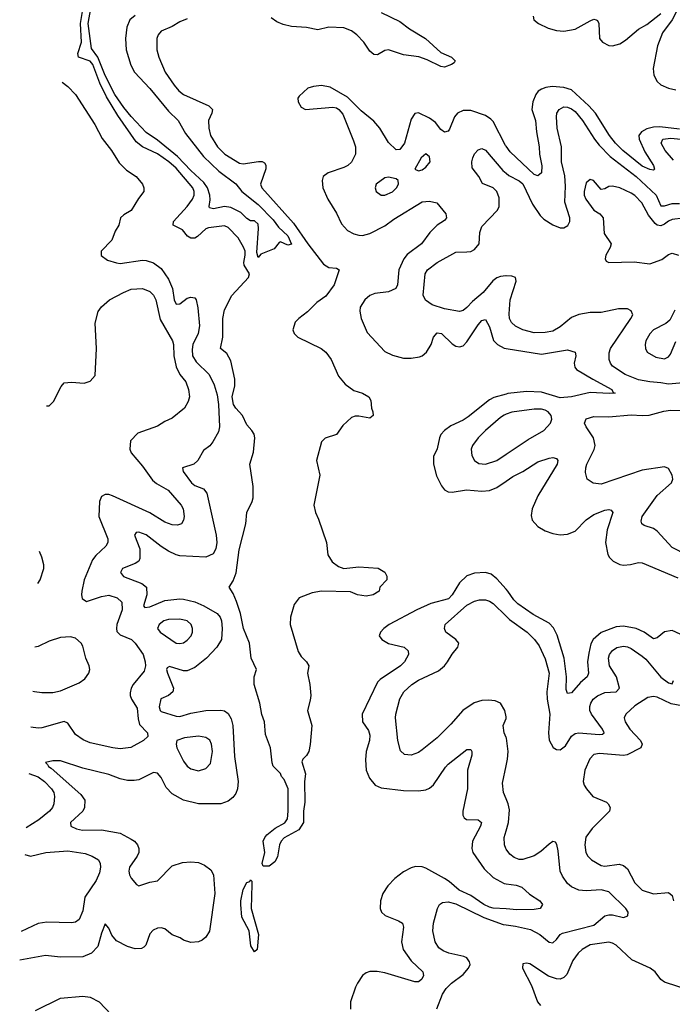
# Model space of a CAD drawing. Header units: inches. Extents: x 1954678 to 2060271, y 904822 to 1016299.
# Tile 153 of 256: x 1957392 to 1960891, y 970536 to 975811. Entities that reach past the tile are written whole.
import ezdxf

# ---------------------------------------------------------------- set-up
doc = ezdxf.new("R2010")
doc.units = ezdxf.units.IN
doc.header["$MEASUREMENT"] = 0
doc.layers.add('B9957', color=7, linetype='Continuous')
doc.layers.add('B9967', color=7, linetype='Continuous')

msp = doc.modelspace()

# ---------------------------------------------------------------- linework, layer by layer
at = {"layer": 'B9957', "color": 5}
for points, elevation in [([(1958290, 975815.3), (1958250, 975799.8), (1958210, 975775.2), (1958150.4, 975750), (1958133.7, 975730), (1958127.2, 975710), (1958126.2, 975650), (1958138.2, 975610), (1958172.2, 975530), (1958219.2, 975459.2), (1958245, 975430), (1958270, 975410.2), (1958405.3, 975350), (1958425.5, 975330), (1958422.2, 975310), (1958403.5, 975270), (1958405.4, 975230), (1958415.1, 975190), (1958452.7, 975130), (1958491, 975090), (1958570, 975042.1), (1958590, 975038.8), (1958671.6, 975051.6), (1958691.2, 975051.2), (1958704.8, 975044.8), (1958712.2, 975032.2), (1958712.2, 975012.2), (1958683.5, 974930), (1958690.9, 974910), (1958860.7, 974720.7), (1958936, 974610), (1959021.6, 974501.6), (1959050, 974482.8), (1959090, 974479.5), (1959104.9, 974470), (1959078.3, 974390), (1959033.3, 974330), (1958984.3, 974295.7), (1958935, 974245), (1958887.8, 974210), (1958868.5, 974190), (1958856.2, 974150), (1958863.2, 974130), (1958883.1, 974110), (1959007.4, 974050), (1959033.7, 974030), (1959061.7, 973990), (1959101.9, 973901.9), (1959137.7, 973857.7), (1959183.8, 973823.8), (1959230.7, 973810), (1959263, 973790), (1959274, 973770), (1959277.3, 973730), (1959286, 973710), (1959286.8, 973690), (1959270, 973676), (1959210, 973687.3), (1959190, 973686.6), (1959170, 973679.8), (1959123.8, 973636.2), (1959090, 973587.9), (1959030.2, 973569.8), (1959010.3, 973550), (1958982.8, 973450), (1959000.2, 973370), (1958969.2, 973210), (1958978, 973170), (1958994.7, 973134.7), (1959037.3, 973010), (1959044.7, 972944.7), (1959067, 972907), (1959101.5, 972881.5), (1959130, 972870.2), (1959210, 972879.1), (1959313.4, 972873.4), (1959350, 972852), (1959361, 972830), (1959361, 972810), (1959322, 972770), (1959318.8, 972750), (1959286.8, 972730), (1959250, 972722.2), (1959203.7, 972730), (1959165.6, 972745.6), (1959010, 972749.2), (1958960.1, 972739.9), (1958890, 972714.2), (1958862.7, 972677.3), (1958843.6, 972610), (1958841.1, 972570), (1958885.5, 972425.5), (1958900.2, 972400.2), (1958930.4, 972370), (1958941.3, 972350), (1958935.5, 972310), (1958947.4, 972250), (1958952, 972190), (1958950, 972165.2), (1958934.3, 972110), (1958958, 972030), (1958950, 971928), (1958941.3, 971890), (1958930, 971869.4), (1958910.6, 971850), (1958905.4, 971834.6), (1958924.7, 971770), (1958918, 971730), (1958921.2, 971618.8), (1958913.4, 971570), (1958912.7, 971510), (1958888.4, 971471.6), (1958810, 971427.6), (1958793.4, 971410), (1958785.4, 971390), (1958773.9, 971326.1), (1958760, 971300), (1958730, 971276.1), (1958696.6, 971276.6), (1958691.2, 971290), (1958705.6, 971350), (1958697.6, 971410), (1958705.4, 971430), (1958716.9, 971443.1), (1958760.9, 971479.1), (1958812.6, 971507.4), (1958827, 971530), (1958831.3, 971570), (1958830.5, 971690.5), (1958810, 971740.9), (1958796.1, 971756.1), (1958790, 971772.3), (1958751.6, 971811.6), (1958745.6, 971830), (1958737.2, 971910), (1958710, 971982), (1958704.8, 972050), (1958690, 972089.2), (1958679.8, 972150), (1958648.7, 972250), (1958649.8, 972290.2), (1958660.9, 972330), (1958632.6, 972390), (1958623.8, 972470), (1958591.3, 972550), (1958575, 972630), (1958554.4, 972694.4), (1958536.4, 972736.4), (1958515.7, 972770), (1958535.9, 972804.1), (1958551.6, 972848.4), (1958568.5, 972971.5), (1958603.8, 973110), (1958609.2, 973170), (1958638.8, 973230), (1958643.1, 973250), (1958643.9, 973310), (1958625.2, 973430), (1958645.7, 973494.3), (1958652.4, 973570), (1958649, 973590), (1958637.3, 973610), (1958610, 973641.3), (1958585.8, 973690), (1958549.9, 973729.9), (1958538.5, 973750), (1958530.6, 973790), (1958544.7, 973850), (1958545.8, 973885.8), (1958524, 973984), (1958502.9, 974022.9), (1958468.3, 974050), (1958480.8, 974110), (1958480.1, 974210), (1958490, 974256.5), (1958530, 974333), (1958619.3, 974430), (1958624.5, 974450), (1958596.2, 974496.2), (1958593.5, 974510), (1958601.1, 974550), (1958600.2, 974570), (1958592.5, 974592.5), (1958562.7, 974642.7), (1958510, 974696.9), (1958490, 974706.9), (1958404.2, 974695.8), (1958389.2, 974690.8), (1958345.2, 974650), (1958330, 974641.3), (1958310, 974639.9), (1958291.6, 974651.6), (1958264.4, 974684.4), (1958214.5, 974710), (1958215.8, 974730), (1958289.3, 974810), (1958317.6, 974850), (1958326.5, 974870), (1958328.1, 974890), (1958320.7, 974910), (1958230, 975015.4), (1958192, 975050), (1958130, 975091.5), (1958049.9, 975130), (1958016.3, 975156.3), (1957917.6, 975297.6), (1957857.6, 975397.6), (1957821.4, 975470), (1957784.5, 975570), (1957768.7, 975588.7), (1957706.6, 975610), (1957703, 975630), (1957723.8, 975690), (1957717.3, 975790), (1957733.2, 975886.8)], 480), ([(1958010, 975833), (1957982.5, 975810), (1957966, 975770), (1957958.4, 975710), (1957963.2, 975650), (1957987.4, 975567.4), (1958006.5, 975530), (1958090, 975442.3), (1958190, 975321.3), (1958242, 975270), (1958280.7, 975200.7), (1958377.4, 975077.4), (1958460.2, 975000.2), (1958550.7, 974930.7), (1958582.6, 974890), (1958670, 974821.6), (1958750, 974739.4), (1958779.5, 974699.5), (1958830, 974652.8), (1958850, 974608), (1958830, 974602.7), (1958790, 974621.2), (1958782.5, 974617.5), (1958756.8, 974583.2), (1958685.5, 974554.5), (1958670, 974537.6), (1958664.1, 974564.1), (1958673, 974693), (1958670, 974716), (1958650, 974734), (1958630, 974733.2), (1958610, 974745.2), (1958577.5, 974777.5), (1958524.6, 974804.6), (1958490, 974810.6), (1958430, 974798.2), (1958410, 974802.9), (1958406.8, 974810), (1958413.5, 974846.5), (1958411.9, 974870), (1958398.1, 974910), (1958378.7, 974938.7), (1958310, 975002.6), (1958238.3, 975078.3), (1958130, 975166.1), (1958070, 975207), (1957990, 975292.5), (1957950, 975340.6), (1957902.2, 975410), (1957850, 975511.5), (1957810.3, 975610.3), (1957776.2, 975656.2), (1957759.2, 975790), (1957772.8, 975870)], 460), ([(1959329.7, 975849.7), (1959430, 975800.4), (1959481.6, 975761.7), (1959567.7, 975710), (1959650, 975635.2), (1959707.7, 975610), (1959727.3, 975590), (1959720.7, 975579.3), (1959707.7, 975570), (1959670, 975556.8), (1959650, 975559.2), (1959576.4, 975596.4), (1959532.5, 975612.5), (1959450, 975623.1), (1959370, 975649.3), (1959350, 975645.6), (1959310, 975621.8), (1959290, 975623.8), (1959270, 975641.6), (1959236.9, 975690), (1959199.5, 975730), (1959170, 975750.4), (1959130, 975766.9), (1959050, 975771.3), (1958990, 975756.2), (1958929.4, 975769.4), (1958850, 975774.6), (1958804.8, 975784.8), (1958770, 975798.8), (1958740.9, 975820.9)], 480), ([(1957619.6, 975476.7), (1957650, 975453.7), (1957690, 975410.8), (1957795, 975250), (1957834.3, 975174.3), (1957883.2, 975110), (1957924.8, 975044.8), (1957965, 975005), (1958016.8, 974970), (1958050.9, 974930), (1958057.2, 974910), (1958057.2, 974890), (1958027.9, 974852.1), (1957990, 974789.4), (1957950, 974765.8), (1957932.7, 974750), (1957923.7, 974710), (1957902.8, 974677.2), (1957886, 974630), (1957828.2, 974570), (1957828.4, 974548.4), (1957863.1, 974523.1), (1957910, 974507.8), (1957930, 974505), (1958050, 974522.7), (1958070, 974521.4), (1958110, 974509), (1958150, 974478.5), (1958190, 974420.6), (1958211.3, 974370), (1958219.9, 974310), (1958230, 974287.5), (1958250, 974288.2), (1958290, 974318.8), (1958310, 974324.8), (1958330, 974320.5), (1958338.3, 974310), (1958347.2, 974267.2), (1958356.4, 974170), (1958348, 974130), (1958320.3, 974070), (1958316, 974044), (1958318.8, 974010), (1958337.5, 973977.5), (1958407.7, 973910), (1958435, 973855), (1958450, 973802), (1958458.2, 973750), (1958462.3, 973630), (1958457.4, 973602.6), (1958427.7, 973550), (1958411.9, 973528.1), (1958377.3, 973502.7), (1958346.6, 973450), (1958325.4, 973430), (1958264.4, 973410), (1958267.4, 973390), (1958313.5, 973330), (1958330, 973314.9), (1958376.8, 973296.8), (1958394.6, 973274.6), (1958445, 973050), (1958448.7, 973010), (1958443.1, 972976.9), (1958428.6, 972950), (1958390, 972931.4), (1958250, 972939.4), (1958230, 972943.6), (1958190, 972964), (1958150, 972989), (1958070, 973050.6), (1958030, 973065.2), (1958016.3, 973063.7), (1958008.1, 973050), (1958036, 972976), (1958035.9, 972924.1), (1958029.8, 972910), (1958010, 972897), (1957943.5, 972870), (1957932.6, 972850), (1957947.4, 972827.4), (1958046.9, 972790), (1958071.3, 972771.3), (1958073.4, 972730), (1958056, 972670), (1958062.5, 972662.5), (1958090, 972666.3), (1958170, 972699), (1958250, 972708.7), (1958270, 972707.1), (1958330, 972691.7), (1958379.8, 972670), (1958449.8, 972630), (1958465.8, 972610), (1958473.2, 972590), (1958478.2, 972550), (1958474.1, 972490), (1958449.2, 972450), (1958392.9, 972390), (1958330, 972340.1), (1958290, 972322.4), (1958270, 972322.7), (1958194.2, 972345.8), (1958181.9, 972338.1), (1958179.1, 972330), (1958184, 972310), (1958215.5, 972230), (1958212.8, 972210), (1958190, 972191), (1958147.8, 972172.2), (1958139.9, 972130), (1958144.5, 972110), (1958150, 972104.7), (1958230, 972080.1), (1958250, 972078.8), (1958310, 972096.3), (1958390, 972109.4), (1958470, 972112.5), (1958490, 972107.8), (1958510, 972094), (1958526.2, 972066.2), (1958534.9, 972030), (1958543.7, 971863.7), (1958563.8, 971730), (1958558.9, 971690), (1958550, 971665.3), (1958535.4, 971644.6), (1958510, 971624), (1958470, 971609.6), (1958350.1, 971610.1), (1958270, 971629.5), (1958210, 971664.5), (1958177.1, 971697.1), (1958150, 971750.3), (1958130, 971775.2), (1958110, 971777.2), (1958030, 971739.2), (1958005.5, 971734.5), (1957970, 971735.2), (1957930, 971744.3), (1957870, 971766.7), (1957730, 971801.2), (1957610, 971840.7), (1957570, 971841.3), (1957530, 971830.7), (1957541.6, 971821.6), (1957545.4, 971810), (1957561, 971801), (1957719.5, 971659.5), (1957740.2, 971630), (1957738.9, 971590), (1957730, 971570.3), (1957664.7, 971510), (1957666, 971490), (1957695.7, 971475.7), (1957728.3, 971468.3), (1957830, 971471.1), (1957930, 971453.5), (1957990, 971421.3), (1958006.5, 971410), (1958023.2, 971390), (1958031.2, 971370), (1958029.9, 971350), (1958021.6, 971330), (1957979.9, 971270), (1957976.9, 971250), (1957980.5, 971230), (1957990, 971212.3), (1958018.1, 971178.1), (1958030.8, 971170.8), (1958090, 971189.9), (1958130, 971196.8), (1958210, 971277.8), (1958264.2, 971295.8), (1958310, 971300.2), (1958350, 971295.6), (1958382.3, 971282.3), (1958415.7, 971255.7), (1958430.6, 971230), (1958438.6, 971130), (1958410, 970928.2), (1958390, 970895.6), (1958370, 970879.7), (1958350, 970870.2), (1958310, 970866.9), (1958270, 970879), (1958252, 970892), (1958208.9, 970908.9), (1958170, 970939.7), (1958150, 970945.6), (1958130, 970943.8), (1958107.6, 970932.4), (1958090, 970913.4), (1958067.8, 970852.2), (1958058.2, 970841.8), (1958044.9, 970835.1), (1958010, 970834), (1957970, 970845.8), (1957910, 970875.5), (1957886.1, 970906.1), (1957870, 970944.4), (1957850, 970968), (1957830, 970917), (1957810, 970846.3), (1957776.4, 970810), (1957730.4, 970789.6), (1957610, 970789.5), (1957530, 970798), (1957391.5, 970772.4)], 520), ([(1960000, 975133.1), (1959997.1, 975137.1), (1959930, 975265.8), (1959918.5, 975278.5), (1959890, 975298.1), (1959810, 975324.2), (1959770, 975324.1), (1959739, 975310), (1959722.7, 975290), (1959696.5, 975223.5), (1959690, 975214), (1959670, 975208.6), (1959650, 975222), (1959620.4, 975260.4), (1959590, 975283), (1959530, 975312.4), (1959510, 975307.8), (1959490, 975278), (1959455.5, 975150), (1959430, 975116.2), (1959410, 975114.5), (1959370, 975153.5), (1959322, 975230), (1959290, 975267.9), (1959223, 975323), (1959150, 975396.4), (1959056, 975450), (1959010, 975458.9), (1958966.6, 975453.4), (1958936.5, 975443.5), (1958890, 975401.2), (1958883, 975390), (1958884.4, 975370), (1958901.8, 975341.8), (1958924.7, 975330), (1959070, 975341.6), (1959090, 975338), (1959102.8, 975330), (1959124.2, 975304.2), (1959182, 975162), (1959192.6, 975130), (1959192.3, 975090), (1959170, 975047.1), (1959150.8, 975029.2), (1959130, 975018.9), (1959046.5, 974990), (1959019.7, 974970), (1959013.2, 974950), (1959016.5, 974910), (1959043.2, 974850), (1959090, 974774.6), (1959117.2, 974717.2), (1959150, 974681.3), (1959182.9, 974662.9), (1959210, 974656.1), (1959230, 974655.1), (1959270, 974664.6), (1959350, 974706.6), (1959397.8, 974742.2), (1959550, 974835.5), (1959590, 974838.5), (1959628, 974830), (1959676.5, 974770), (1959681.1, 974750), (1959670, 974735.6), (1959629.6, 974710.4), (1959591.8, 974670), (1959545.8, 974610), (1959470, 974552.6), (1959451.4, 974530), (1959425.5, 974470), (1959418.4, 974390), (1959409.1, 974370.9), (1959370, 974353.1), (1959296.6, 974343.4), (1959270, 974333.8), (1959242.8, 974310), (1959217.8, 974270), (1959215.4, 974250), (1959223, 974210), (1959254.2, 974134.2), (1959350, 974033.2), (1959390, 974012.9), (1959450, 973998), (1959490, 973997.6), (1959535.3, 974004.7), (1959550, 974010.1), (1959572.8, 974030), (1959597.2, 974070), (1959610, 974110.2), (1959630, 974132.8), (1959653.2, 974130), (1959710, 974073.8), (1959730, 974061.6), (1959750, 974057.8), (1959770, 974063.6), (1959790, 974085.7), (1959850, 974176.2), (1959870, 974198.8), (1959890, 974204.2), (1959910, 974164.9), (1959932.1, 974092.1), (1959954.5, 974070), (1959990, 974050.6), (1960000, 974049.1)], 520), ([(1960000, 974437.9), (1959998, 974438), (1959970, 974435.2), (1959950, 974427.8), (1959928.7, 974411.3), (1959876.1, 974350), (1959819.2, 974300.8), (1959790, 974269.2), (1959770, 974252.3), (1959750, 974247.5), (1959670, 974262.3), (1959603.8, 974283.8), (1959567.8, 974307.8), (1959554.7, 974334.7), (1959566.5, 974450), (1959579.1, 974470), (1959630.3, 974510), (1959730, 974566), (1959790, 974566.9), (1959810, 974569.7), (1959830, 974579.7), (1959854.6, 974610), (1959859.1, 974670), (1959870, 974702.9), (1959953, 974790), (1959963, 974810), (1959963.4, 974856.6), (1959950.3, 974890), (1959930, 974910.3), (1959873.4, 974933.4), (1959854.4, 974970), (1959818, 975018), (1959815.6, 975050), (1959820.9, 975070), (1959830, 975092.3), (1959850, 975114), (1959870, 975120.5), (1959890, 975112.6), (1959982.7, 975002.7), (1960000, 974988.1)], 540), ([(1957535.5, 973741.4), (1957550, 973742.7), (1957573.8, 973766.2), (1957613.8, 973846.2), (1957630, 973866), (1957670, 973869.5), (1957737.1, 973862.9), (1957770, 973875.1), (1957796, 973904), (1957803.6, 974050), (1957795.8, 974184.2), (1957813, 974247), (1957830, 974272), (1957873.4, 974310), (1957948.2, 974350), (1957990, 974366.8), (1958050, 974370.8), (1958090, 974355.3), (1958110, 974335.1), (1958121.2, 974310), (1958144.9, 974204.9), (1958211.8, 974090), (1958217.2, 974070), (1958218.5, 974010), (1958231.5, 973951.5), (1958250.4, 973910.4), (1958282.4, 973870), (1958297.2, 973830), (1958301.6, 973790), (1958294.5, 973765.5), (1958274.5, 973730), (1958210, 973676.3), (1958170, 973659.1), (1958130, 973634), (1958024.8, 973595.2), (1957986, 973554), (1957982.9, 973510), (1957989.8, 973489.8), (1958050, 973418.7), (1958103.8, 973343.8), (1958125.5, 973325.5), (1958187.4, 973290), (1958257.7, 973210), (1958268.2, 973190), (1958272.8, 973150), (1958269.6, 973130), (1958259.3, 973110), (1958237, 973103), (1958210, 973104.7), (1958170, 973119.6), (1958088.7, 973168.7), (1957890, 973259.6), (1957870, 973266.9), (1957850, 973267.7), (1957830, 973256), (1957818.9, 973230), (1957816.7, 973150), (1957863.7, 973030), (1957865.1, 973010), (1957854.3, 972990), (1957799.9, 972940.1), (1957782.9, 972917.1), (1957737.3, 972810), (1957724.7, 972750), (1957722.3, 972730), (1957726.2, 972710), (1957750, 972694.2), (1957830, 972719.9), (1957870, 972727.4), (1957914.2, 972714.2), (1957938.8, 972690), (1957941.5, 972650), (1957913.4, 972570), (1957909.9, 972550), (1957912.9, 972532.9), (1957930, 972514.6), (1957990.5, 972490.5), (1958011.3, 972471.3), (1958052.9, 972410), (1958064.7, 972370), (1958066.6, 972350), (1958059.5, 972320.5), (1957999.8, 972250), (1957989.8, 972230), (1957984.2, 972204.2), (1957984.1, 972190), (1957991.8, 972170), (1958022, 972122), (1958026.3, 972066.3), (1958034.6, 972034.6), (1958076.2, 971990), (1958078, 971970), (1958055.1, 971950), (1957987.9, 971912.1), (1957930, 971905.4), (1957891.3, 971910), (1957770, 971936.3), (1957732.2, 971952.2), (1957690, 971982.3), (1957650, 972041.5), (1957630, 972051), (1957510, 972016.8), (1957490, 972015.5), (1957452.1, 972021.6)], 540), ([(1960000, 973804.9), (1959933.4, 973786.6), (1959910, 973774.8), (1959796.9, 973683.1), (1959770, 973665), (1959704.1, 973635.9), (1959669, 973610), (1959650, 973587.8), (1959642.2, 973570), (1959630, 973512), (1959611.4, 973470), (1959610.2, 973430), (1959627, 973367), (1959653.1, 973313.1), (1959670, 973292.2), (1959690, 973282), (1959710, 973279.6), (1959788.3, 973291.7), (1959870, 973285.5), (1959910, 973287.8), (1959950, 973304.1), (1960000, 973339.1)], 520), ([(1960000, 973697), (1959990, 973692.9), (1959970, 973678.9), (1959889.1, 973610), (1959850.3, 973570), (1959820.3, 973530), (1959813.1, 973510), (1959815.8, 973475.8), (1959830.5, 973450), (1959854, 973434), (1959890, 973429.1), (1959950, 973450.2), (1960000, 973483.2)], 540), ([(1957489.4, 972791.1), (1957500.9, 972810), (1957520.7, 972870), (1957521.6, 972890), (1957511, 972931), (1957497.7, 972962)], 540), ([(1960000, 972760.8), (1959950, 972815), (1959919.6, 972839.6), (1959890, 972849.2), (1959830, 972845.7), (1959790, 972831.3), (1959750, 972794.4), (1959710.3, 972729.7), (1959690.9, 972709.1), (1959596.9, 972683.1), (1959521.3, 972650), (1959373.1, 972570), (1959344.2, 972550), (1959326.4, 972530), (1959319.3, 972510), (1959332.7, 972490), (1959370, 972469.3), (1959452.4, 972450), (1959474.6, 972430), (1959476.9, 972410), (1959454.4, 972370), (1959434, 972350), (1959324.6, 972275.4), (1959310, 972261), (1959227.3, 972090), (1959229.2, 972050), (1959262.1, 972002.1), (1959270, 971978), (1959267.3, 971950), (1959249.5, 971890), (1959245.2, 971845.2), (1959250.2, 971790), (1959267.4, 971747.4), (1959298.5, 971710), (1959330, 971695.5), (1959450, 971680.9), (1959530, 971679.7), (1959570, 971685), (1959590, 971694), (1959610, 971711.3), (1959674.2, 971805.8), (1959690, 971822.2), (1959790, 971900.8), (1959810, 971900.3), (1959816.2, 971890), (1959816.5, 971870), (1959793.7, 971790), (1959793.7, 971690), (1959767.2, 971570), (1959767.9, 971550), (1959774.3, 971534.3), (1959786.7, 971526.7), (1959850, 971525.2), (1959868.8, 971510), (1959862.9, 971490), (1959819.8, 971410), (1959815.3, 971370), (1959821.4, 971350), (1959881.5, 971261.5), (1959930, 971215.6), (1959990, 971183), (1960000, 971181.5)], 520), ([(1960000, 972075.4), (1959993.1, 972110), (1959969.4, 972149.4), (1959941.4, 972161.4), (1959905.1, 972165.1), (1959870, 972163.2), (1959829.2, 972150.8), (1959768.2, 972110), (1959703.9, 972036.1), (1959630, 971963.9), (1959550, 971898.5), (1959530, 971885.5), (1959490, 971870.3), (1959454.9, 971874.9), (1959434.3, 971894.3), (1959419, 971950), (1959407.2, 972070), (1959408.2, 972090), (1959430, 972171.8), (1959452.3, 972210), (1959493.8, 972250), (1959530, 972273.3), (1959636.9, 972323.1), (1959670.1, 972349.9), (1959686.4, 972370), (1959710, 972411.2), (1959741.7, 972450), (1959745.7, 972470), (1959730.9, 972490.9), (1959677, 972530), (1959668.9, 972550), (1959673.7, 972570), (1959790, 972673.5), (1959830, 972695.3), (1959857.4, 972702.6), (1959890, 972702.9), (1959910, 972696), (1959930, 972682.6), (1960000, 972615.3)], 540), ([(1957461.4, 972214.1), (1957471.7, 972211.7), (1957510, 972206.3), (1957570, 972207.1), (1957610, 972215.8), (1957710, 972258.7), (1957740.1, 972279.9), (1957762, 972310), (1957767.3, 972330), (1957764.2, 972350), (1957746.3, 972390), (1957730, 972454), (1957722, 972470), (1957690, 972498.4), (1957664.2, 972504.2)], 560), ([(1957664.2, 972504.2), (1957610, 972501.3), (1957550, 972481.3), (1957490, 972453.3), (1957472.8, 972448.6)], 560), ([(1960000, 971965.4), (1959990, 971991.3), (1959984.2, 972030), (1960000, 972067.5)], 540), ([(1957440.1, 971773.4), (1957490, 971753.9), (1957524.1, 971730), (1957562.9, 971690), (1957574.3, 971670), (1957578.2, 971650), (1957574.6, 971610), (1957567.6, 971590), (1957550.9, 971570), (1957495, 971525), (1957425.9, 971481.7)], 540), ([(1960000, 971636.9), (1959986.4, 971670), (1959981, 971721), (1960000, 971814.1)], 540), ([(1960000, 971367.1), (1959997.8, 971370), (1959991.2, 971391.2), (1959990.2, 971430), (1960000, 971465.4)], 540), ([(1957418.9, 971337.8), (1957449.3, 971329.3), (1957531.2, 971348.8), (1957650, 971357.5), (1957743.1, 971343.1), (1957780.7, 971330), (1957813.6, 971310), (1957823, 971290), (1957825.4, 971270), (1957819, 971241), (1957801, 971199), (1957741.4, 971110), (1957730, 971036), (1957710, 970990.5), (1957690, 970975.8), (1957670, 970971.8), (1957536.7, 970976.7), (1957490, 970969.3), (1957399, 970926.3)], 540), ([(1960000, 971046.9), (1959930, 971051.6), (1959910, 971056.6), (1959880.5, 971070), (1959810, 971119.6), (1959747.4, 971147.4), (1959694.2, 971194.2), (1959670, 971209.9), (1959570, 971266.2), (1959550, 971273), (1959513.8, 971273.8), (1959490, 971267.2), (1959450, 971246.3), (1959402.9, 971210), (1959365.6, 971170), (1959339.3, 971130), (1959325.6, 971090), (1959323.9, 971050), (1959331.7, 971030), (1959351, 971011), (1959423.1, 970983.1), (1959443.7, 970970), (1959450.2, 970950), (1959438.5, 970870), (1959448.6, 970830), (1959490, 970768.1), (1959554, 970710), (1959557.6, 970690), (1959547.4, 970670), (1959537.7, 970662.3), (1959530, 970657.2), (1959510, 970657.3), (1959350, 970704.3), (1959308.3, 970711.7), (1959270, 970711.9), (1959250, 970705.5), (1959230, 970690.8), (1959203.8, 970650), (1959192.1, 970627.9), (1959165.4, 970550), (1959164.7, 970510)], 520), ([(1959628.9, 970511.1), (1959659, 970590), (1959678.9, 970621.1), (1959707.1, 970650), (1959770, 970696.2), (1959798.8, 970730), (1959806.7, 970750), (1959804.5, 970764.5), (1959790, 970784.2), (1959772.4, 970792.4), (1959692.7, 970810), (1959662.5, 970822.5), (1959639, 970839), (1959618.8, 970870), (1959607, 970930), (1959611.1, 970970), (1959631.7, 971050), (1959642.4, 971070), (1959659, 971081), (1959690, 971085), (1959730, 971074.7), (1959880.7, 971000.7), (1959983.5, 970963.5), (1960000, 970961.3)], 540), ([(1957476.5, 970503.5), (1957610, 970569.3), (1957730, 970579.1), (1957770, 970574.2), (1957818, 970550), (1957881.3, 970481.3)], 520)]:
    msp.add_lwpolyline(points, dxfattribs=dict(at, elevation=elevation))
for points, elevation in [([(1959570, 975092.1), (1959543.9, 975070), (1959511, 975010), (1959530, 975000.5), (1959550, 975006.7), (1959570, 975020.4), (1959592.9, 975050), (1959590, 975076.9)], 540), ([(1959370, 974967.6), (1959350, 974963), (1959303.8, 974930), (1959297.1, 974910), (1959303, 974890), (1959330, 974870.4), (1959350, 974870.4), (1959390, 974889.1), (1959411.6, 974910), (1959422, 974930), (1959421.2, 974950), (1959410, 974958)], 540), ([(1958250, 972598.9), (1958190, 972598.2), (1958164.9, 972590), (1958138.7, 972570), (1958130.3, 972550), (1958144.4, 972530), (1958230, 972471.4), (1958250, 972468.2), (1958270, 972472.9), (1958290, 972486), (1958311.1, 972510), (1958319.1, 972530), (1958319.1, 972550), (1958311, 972570), (1958290, 972589.7)], 540), ([(1958350, 971973.3), (1958276.2, 971963.8), (1958234, 971950), (1958230.4, 971930), (1958234.9, 971910), (1958270, 971838.7), (1958290, 971812), (1958310, 971796.9), (1958350, 971787.7), (1958390, 971798.7), (1958414.5, 971825.5), (1958425, 971890), (1958420.8, 971930), (1958412, 971952), (1958390, 971966.2)], 540), ([(1958650, 970817.6), (1958631.6, 970850), (1958622.4, 970930), (1958583.6, 971003.6), (1958578.1, 971070), (1958577.3, 971090), (1958590, 971150.3), (1958610, 971189.1), (1958626.5, 971193.5), (1958630, 971202.8), (1958636.4, 971196.4), (1958637.1, 971177.1), (1958633.7, 971050), (1958671.8, 970910), (1958665.5, 970830)], 480)]:
    msp.add_lwpolyline(points, close=True, dxfattribs=dict(at, elevation=elevation))
at = {"layer": 'B9967', "color": 5}
for points, elevation in [([(1960145.5, 975830), (1960149.1, 975810), (1960174, 975790), (1960226.3, 975766.3), (1960270, 975753.1), (1960310, 975750.1), (1960370, 975760.6), (1960450, 975804.6), (1960470, 975813.3), (1960482.4, 975810), (1960490, 975806), (1960497.6, 975790), (1960500.5, 975710), (1960516.1, 975690), (1960550, 975673.1), (1960570, 975670.9), (1960610, 975682.1), (1960639.7, 975700.3), (1960710, 975759.4), (1960754.1, 975785.9), (1960830, 975844.8)], 520), ([(1960917.8, 975862.2), (1960889.5, 975810), (1960839.1, 975740.9), (1960811, 975670), (1960787.7, 975550), (1960792.8, 975512.8), (1960810, 975478.9), (1960830, 975461.8), (1960870, 975444.3), (1960910, 975435)], 520), ([(1960930, 975224.5), (1960824, 975236), (1960790, 975235), (1960754.7, 975225.3), (1960725.5, 975210), (1960712.3, 975190), (1960713, 975170), (1960742.9, 975102.9), (1960790.2, 975030), (1960795.8, 975010), (1960790, 975004.7), (1960771.4, 975008.6), (1960730, 975026.6), (1960625.3, 975110), (1960586.7, 975150), (1960554.7, 975190), (1960479.7, 975310), (1960443.7, 975350), (1960350, 975435.2), (1960310, 975447.7), (1960246.3, 975453.7), (1960212.1, 975447.9), (1960190, 975438.8), (1960172.6, 975427.4), (1960158.5, 975410), (1960142.5, 975370), (1960137.1, 975330), (1960157.1, 975270), (1960162.2, 975210), (1960177.2, 975130), (1960179.1, 975090), (1960191.2, 975028.8), (1960189.4, 974990.6), (1960170, 974973.8), (1960150, 974981.6), (1960022.4, 975102.4), (1960000, 975133.1)], 520), ([(1960000, 974988.1), (1960015.3, 974975.3), (1960070, 974948.2), (1960090, 974931.2), (1960141.9, 974821.9), (1960181.9, 974761.9), (1960201.4, 974741.4), (1960250, 974711.1), (1960290, 974696), (1960310, 974695.3), (1960331.7, 974708.3), (1960341.2, 974730), (1960342.2, 974750), (1960314.1, 974834.1), (1960318.6, 974918.6), (1960315, 974975), (1960296.6, 975050), (1960297.5, 975130), (1960273.4, 975230), (1960269.4, 975290), (1960272.6, 975310), (1960283.6, 975330), (1960310, 975343.5), (1960330, 975341.6), (1960350, 975333.6), (1960370, 975318.3), (1960410, 975271.4), (1960474.3, 975170), (1960499.2, 975139.2), (1960558.4, 975078.4), (1960697.1, 974970), (1960804.2, 974870), (1960830, 974812.9), (1960850, 974813.9), (1960890, 974827), (1960930, 974826.4)], 540), ([(1960897.9, 975057.9), (1960853.2, 975110), (1960831.1, 975150), (1960839.6, 975170), (1960883.3, 975176.7), (1961132, 975152)], 540), ([(1960950, 974747.9), (1960890, 974740.2), (1960870, 974731.4), (1960850, 974714.6), (1960830, 974707.1), (1960810, 974710.5), (1960799.4, 974719.4), (1960763.5, 974763.5), (1960728.1, 974830), (1960690, 974868.9), (1960670, 974880.7), (1960610, 974910.9), (1960570, 974919.5), (1960550, 974918), (1960530, 974905.2), (1960510, 974900.9), (1960469, 974950), (1960450, 974954), (1960430, 974936), (1960418.8, 974890), (1960419.1, 974870), (1960426.8, 974850), (1960470, 974791.1), (1960502, 974770), (1960520.9, 974750), (1960525.8, 974665.8), (1960562.6, 974610), (1960558.3, 974590), (1960534.9, 974550), (1960530.6, 974530), (1960536.8, 974516.8), (1960550.4, 974510.4), (1960686.6, 974513.4), (1960770, 974503.6), (1960834.5, 974525.5), (1960870, 974552.1), (1960890, 974559.7), (1960923.7, 974550)], 560), ([(1960950, 973865.2), (1960870, 973858.3), (1960830, 973866.2), (1960769.9, 973870.1), (1960710, 973882.1), (1960639.1, 973910), (1960570, 973954), (1960558.9, 973970), (1960553.4, 973990), (1960553.4, 974026.6), (1960559.7, 974050), (1960668.9, 974210), (1960678.7, 974230), (1960670.3, 974250.3), (1960650, 974261.3), (1960602.7, 974262.7), (1960510, 974242), (1960450, 974241.8), (1960390, 974232.2), (1960350, 974215), (1960290, 974165.6), (1960250, 974143), (1960210, 974134.2), (1960150, 974133.2), (1960090, 974148.5), (1960050, 974169.2), (1960029.5, 974189.5), (1960018.9, 974210), (1960015.9, 974235.9), (1960022.1, 974310), (1960054, 974410), (1960050, 974430.3), (1960030, 974436.5), (1960000, 974437.9)], 540), ([(1960904.7, 974255.3), (1960878.4, 974201.6), (1960856.2, 974183.8), (1960790.3, 974150), (1960770, 974128), (1960749.2, 974090), (1960744.9, 974070), (1960747.2, 974050), (1960756.4, 974030), (1960802.8, 974002.8), (1960850, 973994.3), (1960870, 974004.6), (1960881.4, 974018.6), (1960910, 974086.8)], 560), ([(1960000, 974049.1), (1960190, 974019.7), (1960330, 974042.3), (1960370, 974030.4), (1960374.6, 974010), (1960364.2, 973970), (1960368.1, 973950), (1960377.1, 973937.1), (1960464.3, 973884.3), (1960567.3, 973830), (1960574.4, 973814.4), (1960584.7, 973810), (1960552.4, 973807.6), (1960450, 973813.2), (1960350, 973790.5), (1960290, 973785.9), (1960190, 973815.9), (1960110, 973819.4), (1960010, 973807.7), (1960000, 973804.9)], 520), ([(1960000, 973483.2), (1960118.6, 973561.4), (1960202.4, 973610), (1960237.7, 973650), (1960244.4, 973670), (1960241.7, 973690), (1960225.1, 973710), (1960210, 973718.2), (1960190, 973724), (1960150, 973724.5), (1960030, 973709.1), (1960000, 973697)], 540), ([(1960970, 972942.3), (1960890, 972983.9), (1960810, 973070.3), (1960790, 973084.4), (1960741.1, 973101.1), (1960727.7, 973110), (1960723.9, 973123.9), (1960728.9, 973150), (1960810, 973262.7), (1960887.4, 973330), (1960893.8, 973350), (1960890.2, 973370), (1960870, 973406.4), (1960850, 973416.1), (1960730, 973397.5), (1960510, 973323.2), (1960467.3, 973327.3), (1960434.4, 973350), (1960425.8, 973385.8), (1960428, 973410), (1960433.2, 973430), (1960472.4, 973507.6), (1960477.1, 973530), (1960468.4, 973570), (1960428.8, 973630), (1960420.3, 973650), (1960430, 973672.8), (1960470, 973684.8), (1960550, 973683.2), (1960670, 973694.3), (1960730.1, 973689.9), (1960767.8, 973692.2), (1960846.1, 973713.9), (1960881.2, 973718.8), (1960990, 973715.1)], 540), ([(1960000, 973339.1), (1960035.8, 973364.2), (1960090, 973391.2), (1960170, 973442.6), (1960230, 973461.8), (1960250, 973464.9), (1960270, 973460.5), (1960276.5, 973450), (1960273.4, 973430), (1960170, 973259.3), (1960138.8, 973190), (1960134.2, 973154.2), (1960139.2, 973130), (1960170, 973096.2), (1960210, 973072.8), (1960250, 973058.2), (1960290, 973051), (1960330, 973053.9), (1960370.8, 973070), (1960429.4, 973130.6), (1960470, 973159.4), (1960530, 973183.5), (1960550, 973186.3), (1960562.6, 973182.6), (1960572.1, 973170), (1960542, 973078), (1960533.4, 973010), (1960545.8, 972945.8), (1960554, 972930), (1960574.6, 972910), (1960610, 972891.8), (1960630, 972888.6), (1960667.7, 972892.3), (1960710, 972903.6), (1960730, 972901.5), (1960921.3, 972821.3)], 520), ([(1960995.3, 972490), (1960890, 972538.1), (1960848.6, 972531.4), (1960810, 972499.1), (1960790, 972494.5), (1960740.8, 972530), (1960697.2, 972550), (1960630, 972561.4), (1960590, 972558.8), (1960510, 972527.2), (1960466.4, 972490), (1960453.5, 972466.5), (1960442.9, 972417.1), (1960436.8, 972370), (1960441.2, 972310), (1960433.8, 972290), (1960399.5, 972260.5), (1960350, 972205.3), (1960330, 972200.5), (1960322, 972222), (1960324.1, 972290), (1960311.8, 972390), (1960273.8, 972513.8), (1960253.4, 972553.4), (1960230, 972577.7), (1960144.2, 972624.2), (1960061.9, 972681.9), (1960042.1, 972702.1), (1960009.9, 972750), (1960000, 972760.8)], 520), ([(1960000, 972615.3), (1960018, 972598), (1960112.3, 972530), (1960152.2, 972490), (1960176.7, 972456.7), (1960210, 972386.6), (1960231.5, 972310), (1960218.2, 972210), (1960220.8, 972170), (1960235, 972090), (1960227.1, 971990), (1960231.1, 971951.1), (1960252.6, 971912.6), (1960270, 971901.4), (1960290, 971899.8), (1960318.5, 971921.5), (1960350, 971972.4), (1960370, 971987.5), (1960390, 971990.4), (1960498.2, 971981.8), (1960516.4, 971983.6), (1960525.7, 971990), (1960516.1, 972010), (1960457.4, 972090), (1960449.5, 972110), (1960448.6, 972131.4), (1960453.9, 972150), (1960467, 972170), (1960490.5, 972189.5), (1960530, 972206.1), (1960590, 972210.7), (1960607.7, 972230), (1960591, 972291), (1960554.5, 972350), (1960548.7, 972390), (1960555, 972410), (1960570, 972430.8), (1960593.3, 972446.7), (1960630, 972455), (1960650, 972451.8), (1960670, 972442), (1960730, 972400.6), (1960750, 972384.7), (1960830, 972288.7), (1960870, 972258), (1960890, 972253), (1960897, 972270)], 540), ([(1960970, 972129.5), (1960885, 972145), (1960810, 972181.4), (1960790, 972185.7), (1960760.3, 972179.7), (1960690, 972135), (1960642.6, 972090), (1960633.1, 972070), (1960637.8, 972050), (1960662.7, 972010), (1960720.9, 971950), (1960729.2, 971930), (1960722, 971910), (1960648.2, 971871.8), (1960630, 971869.3), (1960501, 971879), (1960470, 971873.8), (1960448.1, 971851.9), (1960422, 971790), (1960414, 971730), (1960418.4, 971710), (1960430.4, 971690), (1960465.5, 971650), (1960538.2, 971618.2), (1960548, 971610), (1960558.4, 971590), (1960554, 971570), (1960462.1, 971477.9), (1960428.3, 971431.7), (1960421.2, 971390), (1960426.9, 971350), (1960438, 971330), (1960457.6, 971310), (1960510, 971279), (1960530, 971275.5), (1960606.2, 971286.2), (1960630, 971280.2), (1960650, 971262.3), (1960690, 971186), (1960730, 971147.8), (1960790, 971128.6), (1960870, 971135.6), (1960890, 971119.3), (1960898, 971090)], 560), ([(1960000, 972067.5), (1960001.1, 972070), (1960000, 972075.4)], 540), ([(1960000, 971814.1), (1960007.3, 971850), (1960010.2, 971890), (1960001.5, 971961.5), (1960000, 971965.4)], 540), ([(1960000, 971465.4), (1960012.4, 971510), (1960017.6, 971577.6), (1960011.1, 971610), (1960000, 971636.9)], 540), ([(1960000, 970961.3), (1960050, 970954.7), (1960130, 970936.7), (1960180.7, 970910), (1960230, 970869.8), (1960250, 970864.8), (1960270, 970882.6), (1960290, 970909.8), (1960302.6, 970917.4), (1960470, 970959.9), (1960530, 971009.9), (1960550, 971015.8), (1960570, 971015.4), (1960630, 971002), (1960653.4, 971010), (1960653.7, 971030), (1960641.7, 971050), (1960550, 971139.2), (1960508.8, 971148.8), (1960430, 971144.7), (1960390, 971147.9), (1960350, 971165.9), (1960330, 971183.9), (1960302.1, 971222.1), (1960289.5, 971249.5), (1960278.4, 971358.4), (1960272.5, 971392.5), (1960264.9, 971404.9), (1960250, 971407.4), (1960230, 971394.7), (1960185.7, 971354.3), (1960150, 971331.5), (1960090, 971311.5), (1960070, 971311.8), (1960042.8, 971322.8), (1960020.5, 971340.5), (1960000, 971367.1)], 540), ([(1960000, 971181.5), (1960053.8, 971173.8), (1960084.2, 971164.2), (1960125.4, 971125.4), (1960181.6, 971090), (1960194.4, 971070), (1960182, 971050), (1960150, 971043.7), (1960057, 971043), (1960000, 971046.9)], 520), ([(1960992.2, 970607.8), (1960850, 970655.5), (1960830, 970668.7), (1960799.3, 970710), (1960772.8, 970730), (1960673.9, 970773.9), (1960590, 970852.2), (1960570, 970864), (1960550, 970868.4), (1960450, 970853.9), (1960407.8, 970830), (1960386.9, 970810), (1960358.5, 970770), (1960324.9, 970695.1), (1960310, 970679.8), (1960290, 970670.8), (1960270, 970672.3), (1960227.3, 970687.3), (1960127.7, 970752.3), (1960110, 970756), (1960090, 970753.2), (1960087.3, 970730), (1960136.2, 970636.2), (1960168.5, 970550), (1960184.9, 970530)], 560)]:
    msp.add_lwpolyline(points, dxfattribs=dict(at, elevation=elevation))

doc.saveas('drawing.dxf')
